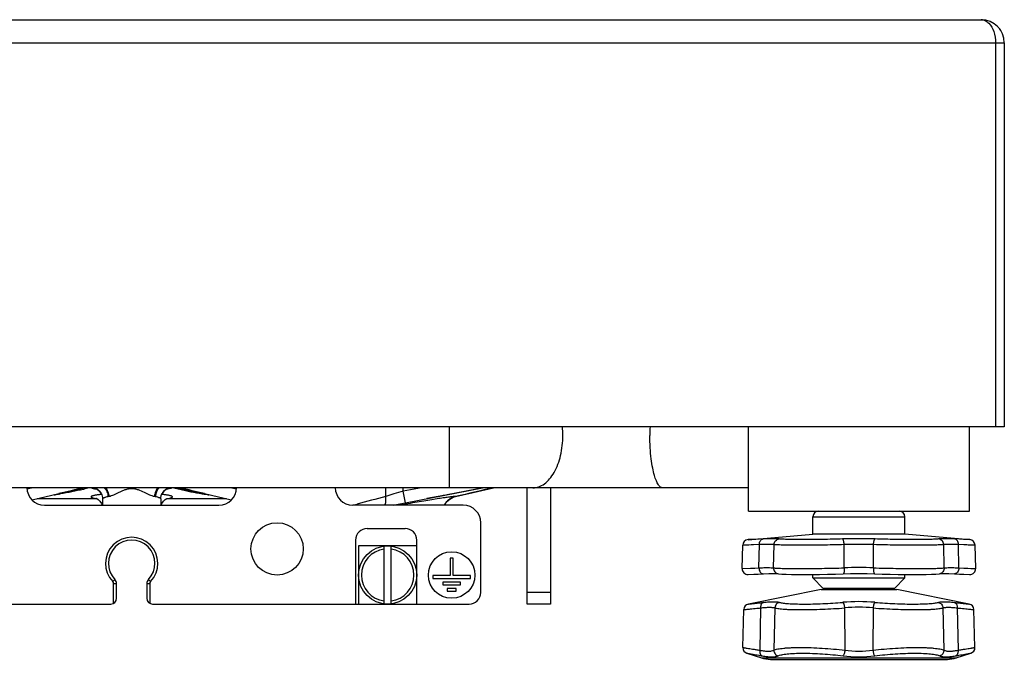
# Model space of a CAD drawing. Header units: millimetres. Extents: x 0 to 2100, y 0 to 1485.
# Tile 12 of 23: x 914 to 1084, y 1085 to 1195. Entities that reach past the tile are written whole.
import ezdxf

# ---------------------------------------------------------------- set-up
doc = ezdxf.new("R2010")
doc.units = ezdxf.units.MM
doc.header["$LTSCALE"] = 5
for name, color, linetype in [('02___PRT_ALL_AXES', 7, 'Continuous'), ('20_ALL_FEATURES', 7, 'Continuous'), ('AXES', 7, 'Continuous')]:
    doc.layers.add(name, color=color, linetype=linetype)

msp = doc.modelspace()

# ---------------------------------------------------------------- linework, layer by layer
at = {"color": 7, "linetype": 'Continuous'}
for p, q in [((787.54, 1194.92), (1079.54, 1194.92)), ((1079.81, 1194.91), (1079.54, 1194.92)), ((1082.92, 1193.06), (1082.69, 1193.39)), ((1083.54, 1190.92), (1083.54, 1124.92)), ((1083.54, 1124.92), (783.54, 1124.92)), ((1039.54, 1114.42), (827.54, 1114.42)), ((1001.54, 1094.42), (1001.54, 1114.42)), ((1005.54, 1114.42), (1005.54, 1094.42)), ((918.54, 1111.42), (948.54, 1111.42)), ((990.54, 1111.42), (971.54, 1111.42)), ((1050.64, 1106.42), (1050.64, 1109.42)), ((1066.44, 1106.42), (1066.44, 1109.42)), ((974.04, 1107.42), (980.54, 1107.42)), ((993.54, 1096.42), (993.54, 1108.42)), ((972.04, 1105.42), (972.04, 1094.42)), ((982.54, 1094.42), (982.54, 1105.42)), ((1039.49, 1105.5), (1050.64, 1106.42)), ((1077.59, 1105.5), (1066.44, 1106.42)), ((982.54, 1104.42), (972.54, 1104.42)), ((972.54, 1104.42), (972.54, 1094.42)), ((976.94, 1094.46), (976.94, 1104.39)), ((978.14, 1094.46), (978.14, 1104.39)), ((1038.46, 1100.53), (1038.57, 1104.53)), ((1078.62, 1100.53), (1078.51, 1104.53)), ((1039.51, 1099.5), (1040.5, 1099.55)), ((1043.83, 1099.67), (1044.38, 1099.66)), ((1044.38, 1099.66), (1044.7, 1099.63)), ((1044.7, 1099.63), (1044.7, 1099.63)), ((1072.38, 1099.63), (1072.38, 1099.63)), ((1076.58, 1099.55), (1077.57, 1099.5)), ((930.94, 1095.42), (930.94, 1097.95)), ((936.14, 1097.95), (936.14, 1095.42)), ((1052.04, 1096.92), (1039.57, 1094.43)), ((1052.04, 1096.92), (1065.04, 1096.92)), ((1077.51, 1094.43), (1065.04, 1096.92)), ((900.54, 1094.42), (929.94, 1094.42)), ((937.14, 1094.42), (991.54, 1094.42)), ((1005.54, 1094.42), (1001.54, 1094.42)), ((1038.59, 1086.96), (1038.76, 1093.48)), ((1078.49, 1086.96), (1078.32, 1093.48)), ((1039.28, 1085.98), (1041.79, 1085.17)), ((1043.33, 1084.92), (1073.75, 1084.92)), ((1075.29, 1085.17), (1077.8, 1085.98))]:
    msp.add_line(p, q, dxfattribs=at)
at = {"color": 9, "linetype": 'Continuous'}
for p, q in [((783.54, 1190.92), (1083.54, 1190.92)), ((1082.04, 1190.92), (1082.04, 1124.92)), ((988.16, 1114.42), (988.16, 1124.92)), ((983.34, 1114.42), (980.21, 1113.82)), ((993.99, 1114.42), (987.78, 1113.21)), ((989.22, 1112.92), (989.19, 1112.91)), ((1050.64, 1109.42), (1066.44, 1109.42)), ((1042.07, 1105.62), (1039.49, 1105.5)), ((1040.43, 1105.54), (1039.59, 1105.51)), ((1077.59, 1105.5), (1075.01, 1105.62)), ((1041.43, 1104.65), (1038.57, 1104.53)), ((1039.62, 1104.57), (1038.68, 1104.54)), ((1041.36, 1100.65), (1041.43, 1104.65)), ((1043.86, 1100.65), (1043.96, 1104.65)), ((1056.04, 1100.65), (1056.01, 1104.65)), ((1061.04, 1100.65), (1061.07, 1104.65)), ((1073.22, 1100.65), (1073.12, 1104.65)), ((1078.51, 1104.53), (1075.65, 1104.65)), ((1075.72, 1100.65), (1075.65, 1104.65)), ((1038.46, 1100.53), (1041.36, 1100.65)), ((1038.56, 1100.53), (1039.91, 1100.59)), ((1075.72, 1100.65), (1078.62, 1100.53)), ((930.66, 1098.65), (930.3, 1098.3)), ((936.78, 1098.3), (936.42, 1098.65)), ((930.44, 1097.95), (930.94, 1097.95)), ((930.44, 1094.56), (930.44, 1097.95)), ((936.14, 1097.95), (936.64, 1097.95)), ((936.64, 1097.95), (936.64, 1094.56)), ((1064.69, 1097.08), (1052.39, 1097.08)), ((1005.54, 1096.42), (1001.54, 1096.42)), ((1041.64, 1093.76), (1041.5, 1086.5)), ((1044.1, 1093.76), (1043.92, 1086.5)), ((1056.07, 1093.76), (1056.12, 1086.5)), ((1061, 1093.76), (1060.95, 1086.5)), ((1072.98, 1093.76), (1073.16, 1086.5)), ((1075.44, 1093.76), (1075.58, 1086.5)), ((1041.79, 1085.17), (1075.29, 1085.17))]:
    msp.add_line(p, q, dxfattribs=at)
for points in [[(1042.07, 1105.62), (1041.16, 1105.58), (1040.43, 1105.54)], [(1077.53, 1105.51), (1076.53, 1105.55), (1075.86, 1105.58), (1075.01, 1105.62)], [(1041.43, 1104.65), (1040.43, 1104.61), (1039.62, 1104.57)], [(1078.44, 1104.53), (1077.33, 1104.58), (1076.59, 1104.61), (1075.65, 1104.65)], [(1039.91, 1100.59), (1040.63, 1100.62), (1041.36, 1100.65)], [(1075.72, 1100.65), (1076.58, 1100.61), (1077.27, 1100.58), (1077.81, 1100.56), (1078.62, 1100.53)]]:
    msp.add_lwpolyline(points, dxfattribs=at)
at = {"color": 7, "linetype": 'Continuous'}
for points in [[(1040.5, 1099.55), (1041.25, 1099.58), (1042.12, 1099.62)], [(1042.12, 1099.62), (1043.05, 1099.66), (1043.83, 1099.67)], [(1044.7, 1099.63), (1045.28, 1099.58), (1046.06, 1099.54), (1046.98, 1099.52), (1048.02, 1099.51), (1049.18, 1099.5), (1050.44, 1099.51), (1051.78, 1099.53), (1053.16, 1099.55), (1054.54, 1099.58), (1055.82, 1099.62)], [(1055.82, 1099.62), (1057.12, 1099.66), (1058.54, 1099.67), (1059.95, 1099.66), (1061.26, 1099.62)], [(1061.26, 1099.62), (1062.53, 1099.58), (1063.92, 1099.55), (1065.3, 1099.53), (1066.63, 1099.51), (1067.89, 1099.5), (1069.05, 1099.51), (1070.09, 1099.52), (1071.02, 1099.54), (1071.79, 1099.58), (1072.38, 1099.63)], [(1072.38, 1099.63), (1072.69, 1099.66), (1073.24, 1099.67), (1074.02, 1099.66), (1074.96, 1099.62)], [(1074.96, 1099.62), (1075.83, 1099.58), (1076.58, 1099.55)]]:
    msp.add_lwpolyline(points, dxfattribs=at)
msp.add_circle((977.54, 1099.42), 5, dxfattribs=at)
for centre, radius, start, end in [((1079.54, 1190.92), 4, 0, 90), ((918.54, 1114.42), 3, 180, 270), ((948.54, 1114.42), 3, 270, 0), ((971.54, 1114.42), 3, 180, 270), ((990.54, 1108.42), 3, 0, 90), ((1051.64, 1109.42), 1, 90, 180), ((1065.44, 1109.42), 1, 0, 90), ((974.04, 1105.42), 2, 90, 180), ((980.54, 1105.42), 2, 0, 90), ((933.54, 1101.42), 4, 316.0545, 223.9455), ((1039.57, 1104.51), 1, 94.7245, 178.5), ((1077.51, 1104.51), 1, 1.5, 85.2755), ((977.54, 1099.42), 4.5, 97.6623, 262.3377), ((977.54, 1099.42), 4.5, 277.6623, 82.3377), ((1039.46, 1100.5), 1, 178.5, 272.4975), ((1077.62, 1100.5), 1, 267.5025, 1.5), ((929.94, 1097.95), 1, 0, 43.9455), ((937.14, 1097.95), 1, 136.0545, 180), ((1052.75, 1097.42), 0.5, 223.5312, 270), ((1064.32, 1097.42), 0.5, 270, 316.4688), ((929.94, 1095.42), 1, 270, 0), ((937.14, 1095.42), 1, 180, 270), ((991.54, 1096.42), 2, 270, 0), ((1039.76, 1093.45), 1, 101.3099, 178.5), ((1077.32, 1093.45), 1, 1.5, 78.6901), ((1039.59, 1086.93), 1, 178.5, 251.9958), ((1077.49, 1086.93), 1, 288.0042, 1.5), ((1043.33, 1089.92), 5, 251.9958, 270), ((1073.75, 1089.92), 5, 270, 288.0042)]:
    msp.add_arc(centre, radius, start, end, dxfattribs=at)
at = {"color": 9, "linetype": 'Continuous'}
for centre, radius, start, end in [((992.11, 1123.42), 15.55, 359.9998, 5.6034), ((933.54, 1101.42), 4.5, 316.0545, 223.9455), ((1058.54, 1024.47), 81.2, 88.0282, 91.9718), ((1058.54, 1038.25), 66.44, 87.8203, 92.1797), ((1058.54, 1034.64), 66.06, 87.8306, 92.1694), ((929.94, 1097.95), 0.5, 0, 43.9455), ((937.14, 1097.95), 0.5, 136.0544, 180), ((1058.54, 1061.95), 32.89, 85.1951, 94.8049), ((1058.54, 1067.55), 26.33, 84.6292, 95.3708), ((1058.54, 1106.01), 20.67, 262.4329, 277.5671), ((1058.54, 1102.61), 16.29, 261.4753, 278.5247)]:
    msp.add_arc(centre, radius, start, end, dxfattribs=at)
for points, knots in [([(1079.54, 1194.92), (1079.78, 1194.92), (1080.28, 1194.8), (1080.69, 1194.49), (1080.88, 1194.3)], [0, 0, 0, 0, 0.469259, 1, 1, 1, 1]), ([(1080.88, 1194.3), (1081.26, 1193.91), (1081.86, 1192.81), (1082.04, 1191.6), (1082.04, 1190.92)], [0, 0, 0, 0, 0.44551, 1, 1, 1, 1]), ([(1002.5, 1114.42), (1002.84, 1114.42), (1003.55, 1114.55), (1004.54, 1115.09), (1005.43, 1115.95), (1006.51, 1117.53), (1007.42, 1120.06), (1007.66, 1122.27), (1007.66, 1123.42)], [0, 0, 0, 0, 0.090461, 0.187434, 0.295428, 0.416329, 0.693087, 1, 1, 1, 1]), ([(1041.43, 1104.65), (1041.43, 1104.77), (1041.46, 1105), (1041.59, 1105.31), (1041.77, 1105.51), (1041.93, 1105.59), (1042.02, 1105.62), (1042.07, 1105.62)], [0, 0, 0, 0, 0.286154, 0.551702, 0.787304, 0.895704, 1, 1, 1, 1]), ([(1044.86, 1105.62), (1044.71, 1105.64), (1044.35, 1105.66), (1043.72, 1105.67), (1042.94, 1105.66), (1042.37, 1105.63), (1042.07, 1105.62)], [0, 0, 0, 0, 0.164896, 0.388911, 0.668749, 1, 1, 1, 1]), ([(1043.96, 1104.65), (1043.96, 1104.77), (1044.02, 1105.01), (1044.21, 1105.33), (1044.51, 1105.55), (1044.74, 1105.61), (1044.86, 1105.62)], [0, 0, 0, 0, 0.253561, 0.505409, 0.754159, 1, 1, 1, 1]), ([(1055.75, 1105.62), (1054.59, 1105.58), (1052.88, 1105.54), (1050.63, 1105.51), (1049.07, 1105.5), (1047.67, 1105.51), (1046.49, 1105.53), (1045.67, 1105.56), (1045.16, 1105.59), (1044.95, 1105.61), (1044.86, 1105.62)], [0, 0, 0, 0, 0.317286, 0.472778, 0.618277, 0.748262, 0.857799, 0.942755, 0.974994, 1, 1, 1, 1]), ([(1056.01, 1104.65), (1056.01, 1104.77), (1055.99, 1104.99), (1055.94, 1105.25), (1055.89, 1105.43), (1055.84, 1105.52), (1055.8, 1105.59), (1055.76, 1105.61), (1055.75, 1105.62)], [0, 0, 0, 0, 0.346653, 0.648233, 0.770872, 0.870376, 0.945794, 1, 1, 1, 1]), ([(1061.07, 1104.65), (1061.07, 1104.77), (1061.09, 1104.99), (1061.14, 1105.25), (1061.19, 1105.43), (1061.23, 1105.52), (1061.28, 1105.59), (1061.32, 1105.61), (1061.33, 1105.62)], [0, 0, 0, 0, 0.346653, 0.648233, 0.770872, 0.870376, 0.945794, 1, 1, 1, 1]), ([(1072.22, 1105.62), (1072.13, 1105.61), (1071.92, 1105.59), (1071.41, 1105.56), (1070.58, 1105.53), (1069.41, 1105.51), (1068.01, 1105.5), (1066.44, 1105.51), (1064.2, 1105.54), (1062.48, 1105.58), (1061.33, 1105.62)], [0, 0, 0, 0, 0.025016, 0.057269, 0.142236, 0.251774, 0.381745, 0.527224, 0.682701, 1, 1, 1, 1]), ([(1075.01, 1105.62), (1074.7, 1105.63), (1074.13, 1105.66), (1073.36, 1105.67), (1072.73, 1105.66), (1072.37, 1105.64), (1072.22, 1105.62)], [0, 0, 0, 0, 0.331252, 0.611073, 0.835085, 1, 1, 1, 1]), ([(1073.12, 1104.65), (1073.11, 1104.77), (1073.06, 1105.01), (1072.86, 1105.33), (1072.57, 1105.55), (1072.34, 1105.61), (1072.22, 1105.62)], [0, 0, 0, 0, 0.253561, 0.505409, 0.754159, 1, 1, 1, 1]), ([(1075.65, 1104.65), (1075.65, 1104.77), (1075.62, 1105), (1075.49, 1105.31), (1075.31, 1105.51), (1075.14, 1105.59), (1075.06, 1105.62), (1075.01, 1105.62)], [0, 0, 0, 0, 0.286154, 0.551702, 0.787304, 0.895704, 1, 1, 1, 1]), ([(1043.96, 1104.65), (1043.82, 1104.67), (1043.5, 1104.69), (1042.93, 1104.7), (1042.23, 1104.69), (1041.71, 1104.66), (1041.43, 1104.65)], [0, 0, 0, 0, 0.164297, 0.388077, 0.668152, 1, 1, 1, 1]), ([(1056.01, 1104.65), (1054.74, 1104.61), (1052.84, 1104.57), (1050.35, 1104.54), (1048.62, 1104.53), (1047.07, 1104.54), (1045.77, 1104.56), (1044.86, 1104.59), (1044.29, 1104.62), (1044.06, 1104.64), (1043.96, 1104.65)], [0, 0, 0, 0, 0.317413, 0.473007, 0.618593, 0.748621, 0.858134, 0.942977, 0.975121, 1, 1, 1, 1]), ([(1073.12, 1104.65), (1073.02, 1104.64), (1072.79, 1104.62), (1072.22, 1104.59), (1071.31, 1104.56), (1070.01, 1104.54), (1068.46, 1104.53), (1066.73, 1104.54), (1064.24, 1104.57), (1062.34, 1104.61), (1061.07, 1104.65)], [0, 0, 0, 0, 0.02489, 0.057047, 0.141901, 0.251414, 0.381429, 0.526996, 0.682574, 1, 1, 1, 1]), ([(1075.65, 1104.65), (1075.37, 1104.66), (1074.85, 1104.69), (1074.15, 1104.7), (1073.58, 1104.69), (1073.26, 1104.67), (1073.12, 1104.65)], [0, 0, 0, 0, 0.331849, 0.611907, 0.835684, 1, 1, 1, 1]), ([(1041.36, 1100.65), (1041.63, 1100.66), (1042.14, 1100.69), (1042.84, 1100.7), (1043.4, 1100.69), (1043.72, 1100.67), (1043.86, 1100.65)], [0, 0, 0, 0, 0.331848, 0.611907, 0.835686, 1, 1, 1, 1]), ([(1041.36, 1100.65), (1041.36, 1100.51), (1041.4, 1100.25), (1041.54, 1099.96), (1041.69, 1099.78), (1041.82, 1099.69), (1041.97, 1099.63), (1042.07, 1099.62), (1042.12, 1099.62)], [0, 0, 0, 0, 0.28616, 0.553423, 0.675766, 0.789737, 0.896846, 1, 1, 1, 1]), ([(1043.86, 1100.65), (1043.85, 1100.53), (1043.89, 1100.28), (1044.07, 1099.96), (1044.35, 1099.72), (1044.58, 1099.65), (1044.7, 1099.63)], [0, 0, 0, 0, 0.254155, 0.505658, 0.753925, 1, 1, 1, 1]), ([(1043.86, 1100.65), (1043.96, 1100.64), (1044.19, 1100.62), (1044.77, 1100.58), (1045.69, 1100.55), (1047, 1100.53), (1048.57, 1100.53), (1050.32, 1100.54), (1052.83, 1100.57), (1054.75, 1100.61), (1056.04, 1100.65)], [0, 0, 0, 0, 0.024889, 0.057045, 0.141899, 0.251412, 0.381427, 0.526993, 0.682573, 1, 1, 1, 1]), ([(1056.04, 1100.65), (1056.04, 1100.58), (1056.04, 1100.45), (1056.04, 1100.26), (1056.02, 1100.09), (1055.99, 1099.94), (1055.97, 1099.82), (1055.94, 1099.75), (1055.91, 1099.68), (1055.86, 1099.62), (1055.82, 1099.62)], [0, 0, 0, 0, 0.18181, 0.357732, 0.52104, 0.666174, 0.788332, 0.839769, 0.884451, 1, 1, 1, 1]), ([(1061.04, 1100.65), (1061.04, 1100.58), (1061.04, 1100.45), (1061.04, 1100.26), (1061.06, 1100.09), (1061.08, 1099.94), (1061.11, 1099.82), (1061.14, 1099.75), (1061.17, 1099.68), (1061.22, 1099.62), (1061.26, 1099.62)], [0, 0, 0, 0, 0.18181, 0.357732, 0.52104, 0.666174, 0.788332, 0.839769, 0.884451, 1, 1, 1, 1]), ([(1061.04, 1100.65), (1062.33, 1100.61), (1064.25, 1100.57), (1066.76, 1100.54), (1068.51, 1100.53), (1070.08, 1100.53), (1071.39, 1100.55), (1072.31, 1100.58), (1072.89, 1100.62), (1073.12, 1100.64), (1073.22, 1100.65)], [0, 0, 0, 0, 0.317416, 0.473004, 0.61858, 0.748601, 0.858111, 0.942962, 0.975114, 1, 1, 1, 1]), ([(1073.22, 1100.65), (1073.22, 1100.53), (1073.19, 1100.28), (1073.01, 1099.96), (1072.73, 1099.72), (1072.5, 1099.65), (1072.38, 1099.63)], [0, 0, 0, 0, 0.254156, 0.505658, 0.753925, 1, 1, 1, 1]), ([(1073.22, 1100.65), (1073.36, 1100.67), (1073.68, 1100.69), (1074.24, 1100.7), (1074.93, 1100.69), (1075.44, 1100.66), (1075.72, 1100.65)], [0, 0, 0, 0, 0.164294, 0.388075, 0.668149, 1, 1, 1, 1]), ([(1075.72, 1100.65), (1075.72, 1100.51), (1075.68, 1100.25), (1075.54, 1099.96), (1075.39, 1099.78), (1075.25, 1099.69), (1075.11, 1099.63), (1075.01, 1099.62), (1074.96, 1099.62)], [0, 0, 0, 0, 0.28616, 0.553423, 0.675766, 0.789737, 0.896846, 1, 1, 1, 1]), ([(1038.76, 1093.48), (1038.77, 1093.48), (1038.78, 1093.48), (1038.79, 1093.48), (1038.82, 1093.48), (1038.88, 1093.49), (1038.96, 1093.49), (1039.07, 1093.5), (1039.25, 1093.52), (1039.54, 1093.55), (1039.95, 1093.59), (1040.44, 1093.64), (1041.02, 1093.7), (1041.42, 1093.74), (1041.64, 1093.76)], [0, 0, 0, 0, 0.004121, 0.009267, 0.016466, 0.037008, 0.065696, 0.102455, 0.147199, 0.260172, 0.403495, 0.575741, 0.775284, 1, 1, 1, 1]), ([(1039.57, 1094.43), (1039.57, 1094.43), (1039.58, 1094.43), (1039.62, 1094.44), (1039.67, 1094.44), (1039.78, 1094.45), (1039.98, 1094.47), (1040.27, 1094.5), (1040.64, 1094.55), (1041.08, 1094.59), (1041.6, 1094.65), (1041.97, 1094.69), (1042.16, 1094.72)], [0, 0, 0, 0, 0.00412, 0.016458, 0.03699, 0.065665, 0.147135, 0.260073, 0.403371, 0.575614, 0.775193, 1, 1, 1, 1]), ([(1042.16, 1094.72), (1042.08, 1094.7), (1041.92, 1094.61), (1041.75, 1094.38), (1041.65, 1094.09), (1041.63, 1093.87), (1041.64, 1093.76)], [0, 0, 0, 0, 0.212079, 0.448821, 0.714185, 1, 1, 1, 1]), ([(1041.64, 1093.76), (1041.91, 1093.8), (1042.42, 1093.85), (1043.02, 1093.88), (1043.44, 1093.87), (1043.69, 1093.85), (1043.91, 1093.82), (1044.04, 1093.78), (1044.1, 1093.76)], [0, 0, 0, 0, 0.333565, 0.613523, 0.732067, 0.835927, 0.925121, 1, 1, 1, 1]), ([(1042.16, 1094.72), (1042.47, 1094.75), (1043.03, 1094.81), (1043.7, 1094.84), (1044.17, 1094.83), (1044.45, 1094.81), (1044.7, 1094.77), (1044.85, 1094.74), (1044.91, 1094.72)], [0, 0, 0, 0, 0.332226, 0.611773, 0.730535, 0.83485, 0.924618, 1, 1, 1, 1]), ([(1044.91, 1094.72), (1044.81, 1094.7), (1044.59, 1094.62), (1044.33, 1094.4), (1044.16, 1094.1), (1044.11, 1093.87), (1044.1, 1093.76)], [0, 0, 0, 0, 0.246502, 0.496032, 0.747786, 1, 1, 1, 1]), ([(1044.1, 1093.76), (1044.2, 1093.73), (1044.42, 1093.69), (1044.8, 1093.63), (1045.26, 1093.58), (1045.81, 1093.54), (1046.43, 1093.51), (1047.38, 1093.48), (1048.72, 1093.47), (1050.44, 1093.49), (1052.29, 1093.54), (1054.18, 1093.63), (1055.45, 1093.71), (1056.07, 1093.76)], [0, 0, 0, 0, 0.024876, 0.05689, 0.095836, 0.141412, 0.19321, 0.250749, 0.380804, 0.526573, 0.682404, 0.842261, 1, 1, 1, 1]), ([(1044.91, 1094.72), (1045, 1094.69), (1045.21, 1094.64), (1045.55, 1094.59), (1045.98, 1094.54), (1046.68, 1094.48), (1047.71, 1094.44), (1049.11, 1094.42), (1050.68, 1094.44), (1052.35, 1094.5), (1054.06, 1094.59), (1055.21, 1094.67), (1055.78, 1094.72)], [0, 0, 0, 0, 0.02524, 0.057515, 0.096641, 0.142328, 0.251709, 0.38164, 0.52718, 0.682746, 0.842378, 1, 1, 1, 1]), ([(1055.78, 1094.72), (1055.8, 1094.7), (1055.84, 1094.67), (1055.88, 1094.59), (1055.93, 1094.5), (1055.98, 1094.33), (1056.04, 1094.08), (1056.07, 1093.87), (1056.07, 1093.76)], [0, 0, 0, 0, 0.0634, 0.147364, 0.252174, 0.376273, 0.670291, 1, 1, 1, 1]), ([(1061.29, 1094.72), (1061.28, 1094.7), (1061.24, 1094.67), (1061.2, 1094.59), (1061.15, 1094.5), (1061.1, 1094.33), (1061.04, 1094.08), (1061.01, 1093.87), (1061, 1093.76)], [0, 0, 0, 0, 0.0634, 0.147364, 0.252174, 0.376273, 0.670291, 1, 1, 1, 1]), ([(1061, 1093.76), (1061.63, 1093.71), (1062.9, 1093.63), (1064.79, 1093.54), (1066.64, 1093.49), (1068.36, 1093.47), (1069.7, 1093.48), (1070.65, 1093.51), (1071.27, 1093.54), (1071.82, 1093.58), (1072.28, 1093.63), (1072.66, 1093.69), (1072.88, 1093.73), (1072.98, 1093.76)], [0, 0, 0, 0, 0.157727, 0.31759, 0.473431, 0.619209, 0.749266, 0.806802, 0.858596, 0.904169, 0.943114, 0.975126, 1, 1, 1, 1]), ([(1061.29, 1094.72), (1061.86, 1094.67), (1063.01, 1094.59), (1064.73, 1094.5), (1066.4, 1094.44), (1067.97, 1094.42), (1069.37, 1094.44), (1070.4, 1094.48), (1071.1, 1094.54), (1071.53, 1094.59), (1071.87, 1094.64), (1072.08, 1094.69), (1072.16, 1094.72)], [0, 0, 0, 0, 0.157611, 0.317247, 0.472824, 0.618373, 0.748306, 0.85768, 0.903364, 0.942489, 0.974762, 1, 1, 1, 1]), ([(1072.16, 1094.72), (1072.23, 1094.74), (1072.38, 1094.77), (1072.63, 1094.81), (1072.91, 1094.83), (1073.38, 1094.84), (1074.05, 1094.81), (1074.61, 1094.75), (1074.92, 1094.72)], [0, 0, 0, 0, 0.075387, 0.165165, 0.269487, 0.388252, 0.667791, 1, 1, 1, 1]), ([(1072.16, 1094.72), (1072.27, 1094.7), (1072.49, 1094.62), (1072.75, 1094.4), (1072.92, 1094.1), (1072.97, 1093.87), (1072.98, 1093.76)], [0, 0, 0, 0, 0.246502, 0.496032, 0.747786, 1, 1, 1, 1]), ([(1072.98, 1093.76), (1073.04, 1093.78), (1073.17, 1093.82), (1073.39, 1093.85), (1073.64, 1093.87), (1074.06, 1093.88), (1074.66, 1093.85), (1075.17, 1093.8), (1075.44, 1093.76)], [0, 0, 0, 0, 0.074885, 0.164088, 0.267956, 0.386504, 0.666453, 1, 1, 1, 1]), ([(1074.92, 1094.72), (1075, 1094.7), (1075.16, 1094.61), (1075.33, 1094.38), (1075.43, 1094.09), (1075.45, 1093.87), (1075.44, 1093.76)], [0, 0, 0, 0, 0.212079, 0.448821, 0.714185, 1, 1, 1, 1]), ([(1074.92, 1094.72), (1075.11, 1094.69), (1075.48, 1094.65), (1075.99, 1094.59), (1076.44, 1094.55), (1076.81, 1094.5), (1077.1, 1094.47), (1077.3, 1094.45), (1077.41, 1094.44), (1077.46, 1094.44), (1077.49, 1094.43), (1077.51, 1094.43), (1077.51, 1094.43)], [0, 0, 0, 0, 0.224784, 0.424303, 0.596531, 0.739838, 0.8528, 0.9343, 0.962991, 0.983529, 0.995876, 1, 1, 1, 1]), ([(1075.44, 1093.76), (1075.66, 1093.74), (1076.06, 1093.7), (1076.63, 1093.64), (1077.13, 1093.59), (1077.54, 1093.55), (1077.83, 1093.52), (1078.01, 1093.5), (1078.12, 1093.49), (1078.2, 1093.49), (1078.26, 1093.48), (1078.29, 1093.48), (1078.3, 1093.48), (1078.31, 1093.48), (1078.32, 1093.48)], [0, 0, 0, 0, 0.224692, 0.424175, 0.596406, 0.739739, 0.852736, 0.897493, 0.934269, 0.962972, 0.983522, 0.990725, 0.995875, 1, 1, 1, 1]), ([(1038.59, 1086.96), (1038.6, 1086.96), (1038.61, 1086.96), (1038.62, 1086.96), (1038.65, 1086.95), (1038.71, 1086.94), (1038.79, 1086.93), (1038.9, 1086.91), (1039.09, 1086.88), (1039.38, 1086.84), (1039.8, 1086.77), (1040.3, 1086.69), (1040.87, 1086.6), (1041.29, 1086.53), (1041.5, 1086.5)], [0, 0, 0, 0, 0.004131, 0.009289, 0.016503, 0.037086, 0.065833, 0.10266, 0.147479, 0.260601, 0.404034, 0.576288, 0.775627, 1, 1, 1, 1]), ([(1043.92, 1086.5), (1044.01, 1086.54), (1044.24, 1086.62), (1044.63, 1086.71), (1045.11, 1086.78), (1045.66, 1086.85), (1046.3, 1086.9), (1047.27, 1086.95), (1048.63, 1086.97), (1050.39, 1086.94), (1052.27, 1086.85), (1054.2, 1086.71), (1055.49, 1086.57), (1056.12, 1086.5)], [0, 0, 0, 0, 0.025957, 0.0586, 0.097883, 0.1436, 0.195406, 0.252862, 0.38258, 0.527894, 0.683222, 0.842599, 1, 1, 1, 1]), ([(1060.95, 1086.5), (1061.59, 1086.57), (1062.88, 1086.71), (1064.81, 1086.85), (1066.69, 1086.94), (1068.45, 1086.97), (1069.81, 1086.95), (1070.78, 1086.9), (1071.42, 1086.85), (1071.97, 1086.78), (1072.45, 1086.71), (1072.84, 1086.62), (1073.06, 1086.54), (1073.16, 1086.5)], [0, 0, 0, 0, 0.157387, 0.316769, 0.472107, 0.617431, 0.747154, 0.804609, 0.856413, 0.902128, 0.941409, 0.974047, 1, 1, 1, 1]), ([(1075.58, 1086.5), (1075.79, 1086.53), (1076.2, 1086.6), (1076.78, 1086.69), (1077.28, 1086.77), (1077.65, 1086.83), (1077.9, 1086.87), (1078.05, 1086.89), (1078.18, 1086.91), (1078.29, 1086.93), (1078.37, 1086.94), (1078.42, 1086.95), (1078.46, 1086.96), (1078.47, 1086.96), (1078.48, 1086.96), (1078.49, 1086.96)], [0, 0, 0, 0, 0.2244, 0.423755, 0.595982, 0.739393, 0.799816, 0.852507, 0.897324, 0.934155, 0.962906, 0.983492, 0.990707, 0.995867, 1, 1, 1, 1]), ([(1039.28, 1085.98), (1039.29, 1085.98), (1039.3, 1085.98), (1039.33, 1085.97), (1039.39, 1085.96), (1039.46, 1085.95), (1039.56, 1085.94), (1039.73, 1085.91), (1040, 1085.86), (1040.37, 1085.79), (1040.83, 1085.72), (1041.35, 1085.62), (1041.72, 1085.55), (1041.92, 1085.52)], [0, 0, 0, 0, 0.00413, 0.016495, 0.037067, 0.0658, 0.10261, 0.14741, 0.260494, 0.403899, 0.576147, 0.775525, 1, 1, 1, 1]), ([(1041.5, 1086.5), (1041.49, 1086.39), (1041.49, 1086.18), (1041.57, 1085.89), (1041.71, 1085.66), (1041.85, 1085.55), (1041.92, 1085.52)], [0, 0, 0, 0, 0.28375, 0.548743, 0.786788, 1, 1, 1, 1]), ([(1041.5, 1086.5), (1041.77, 1086.44), (1042.26, 1086.36), (1042.85, 1086.31), (1043.26, 1086.32), (1043.58, 1086.36), (1043.8, 1086.43), (1043.92, 1086.5)], [0, 0, 0, 0, 0.33096, 0.608496, 0.726374, 0.830444, 1, 1, 1, 1]), ([(1041.92, 1085.52), (1042.22, 1085.46), (1042.77, 1085.38), (1043.43, 1085.33), (1043.89, 1085.34), (1044.18, 1085.38), (1044.43, 1085.43), (1044.58, 1085.49), (1044.64, 1085.52)], [0, 0, 0, 0, 0.32913, 0.606264, 0.72452, 0.829208, 0.920747, 1, 1, 1, 1]), ([(1043.92, 1086.5), (1043.92, 1086.39), (1043.96, 1086.17), (1044.11, 1085.88), (1044.34, 1085.65), (1044.54, 1085.55), (1044.64, 1085.52)], [0, 0, 0, 0, 0.250617, 0.502201, 0.752564, 1, 1, 1, 1]), ([(1044.64, 1085.52), (1044.73, 1085.56), (1044.94, 1085.64), (1045.3, 1085.73), (1045.74, 1085.81), (1046.25, 1085.87), (1046.83, 1085.92), (1047.73, 1085.97), (1048.97, 1085.99), (1050.58, 1085.96), (1052.3, 1085.87), (1054.06, 1085.73), (1055.23, 1085.6), (1055.82, 1085.52)], [0, 0, 0, 0, 0.026601, 0.059704, 0.099296, 0.145199, 0.197085, 0.254534, 0.384032, 0.528952, 0.683827, 0.842811, 1, 1, 1, 1]), ([(1056.12, 1086.5), (1056.11, 1086.39), (1056.08, 1086.18), (1056.01, 1085.9), (1055.94, 1085.7), (1055.87, 1085.58), (1055.84, 1085.54), (1055.82, 1085.52)], [0, 0, 0, 0, 0.313302, 0.601363, 0.836512, 0.927923, 1, 1, 1, 1]), ([(1060.95, 1086.5), (1060.97, 1086.39), (1061, 1086.18), (1061.07, 1085.9), (1061.14, 1085.7), (1061.21, 1085.58), (1061.24, 1085.54), (1061.26, 1085.52)], [0, 0, 0, 0, 0.313302, 0.601363, 0.836512, 0.927923, 1, 1, 1, 1]), ([(1061.26, 1085.52), (1061.84, 1085.6), (1063.02, 1085.73), (1064.78, 1085.87), (1066.5, 1085.96), (1068.11, 1085.99), (1069.35, 1085.97), (1070.25, 1085.92), (1070.83, 1085.87), (1071.34, 1085.81), (1071.77, 1085.73), (1072.14, 1085.64), (1072.35, 1085.56), (1072.44, 1085.52)], [0, 0, 0, 0, 0.157175, 0.316164, 0.471049, 0.615979, 0.745482, 0.802929, 0.854814, 0.900715, 0.940305, 0.973403, 1, 1, 1, 1]), ([(1073.16, 1086.5), (1073.16, 1086.39), (1073.12, 1086.17), (1072.97, 1085.88), (1072.74, 1085.65), (1072.54, 1085.55), (1072.44, 1085.52)], [0, 0, 0, 0, 0.250617, 0.502201, 0.752564, 1, 1, 1, 1]), ([(1072.44, 1085.52), (1072.5, 1085.49), (1072.65, 1085.43), (1072.9, 1085.38), (1073.18, 1085.34), (1073.64, 1085.33), (1074.31, 1085.38), (1074.86, 1085.46), (1075.16, 1085.52)], [0, 0, 0, 0, 0.079242, 0.170769, 0.275455, 0.393714, 0.670864, 1, 1, 1, 1]), ([(1073.16, 1086.5), (1073.28, 1086.43), (1073.5, 1086.36), (1073.82, 1086.32), (1074.23, 1086.31), (1074.82, 1086.36), (1075.31, 1086.44), (1075.58, 1086.5)], [0, 0, 0, 0, 0.16953, 0.273599, 0.39148, 0.669034, 1, 1, 1, 1]), ([(1075.58, 1086.5), (1075.59, 1086.39), (1075.59, 1086.18), (1075.51, 1085.89), (1075.37, 1085.66), (1075.23, 1085.55), (1075.16, 1085.52)], [0, 0, 0, 0, 0.28375, 0.548743, 0.786788, 1, 1, 1, 1]), ([(1075.16, 1085.52), (1075.35, 1085.55), (1075.73, 1085.62), (1076.25, 1085.72), (1076.7, 1085.79), (1077.08, 1085.86), (1077.35, 1085.91), (1077.52, 1085.94), (1077.61, 1085.95), (1077.69, 1085.96), (1077.74, 1085.97), (1077.78, 1085.98), (1077.79, 1085.98), (1077.8, 1085.98)], [0, 0, 0, 0, 0.224502, 0.423895, 0.596117, 0.7395, 0.852576, 0.897374, 0.934189, 0.962926, 0.9835, 0.995868, 1, 1, 1, 1])]:
    msp.add_open_spline(points, degree=3, knots=knots, dxfattribs=at)
msp.add_open_spline([(995.72, 1114.42), (993.55, 1113.92), (991.38, 1113.42), (989.22, 1112.92)], degree=3, dxfattribs=at)
at = {"layer": '02___PRT_ALL_AXES', "color": 7, "linetype": 'Continuous'}
msp.add_circle((988.54, 1099.42), 4, dxfattribs=at)
at = {"layer": '20_ALL_FEATURES', "color": 7, "linetype": 'Continuous'}
for p, q in [((988.79, 1102.32), (988.29, 1102.32)), ((988.29, 1102.32), (988.29, 1099.32)), ((988.79, 1099.32), (988.79, 1102.32)), ((988.29, 1099.32), (985.29, 1099.32)), ((985.29, 1099.32), (985.29, 1098.82)), ((985.29, 1098.82), (991.79, 1098.82)), ((991.79, 1099.32), (988.79, 1099.32)), ((991.79, 1098.82), (991.79, 1099.32)), ((990.04, 1098.22), (987.04, 1098.22)), ((987.04, 1098.22), (987.04, 1097.72)), ((987.04, 1097.72), (990.04, 1097.72)), ((989.29, 1097.12), (987.79, 1097.12)), ((987.79, 1097.12), (987.79, 1096.62)), ((989.29, 1096.62), (989.29, 1097.12)), ((990.04, 1097.72), (990.04, 1098.22)), ((987.79, 1096.62), (989.29, 1096.62))]:
    msp.add_line(p, q, dxfattribs=at)
at = {"layer": 'AXES', "color": 7, "linetype": 'Continuous'}
for p, q in [((1039.54, 1110.42), (1039.54, 1124.92)), ((1077.54, 1110.42), (1077.54, 1124.92)), ((980.59, 1111.85), (993.85, 1114.42)), ((916.41, 1112.33), (921.04, 1113.42)), ((927.57, 1112.54), (917.27, 1112.54)), ((921.24, 1113.46), (921.04, 1113.42)), ((921.04, 1113.42), (921.04, 1113.42)), ((928.27, 1113.52), (928.27, 1113.51)), ((928.54, 1112.53), (928.54, 1111.42)), ((938.54, 1112.53), (938.54, 1111.42)), ((938.81, 1113.52), (938.8, 1113.51)), ((949.81, 1112.54), (939.51, 1112.54)), ((945.68, 1113.49), (946.04, 1113.42)), ((946.04, 1113.42), (950.66, 1112.33)), ((1039.54, 1110.42), (1077.54, 1110.42)), ((1066.44, 1106.42), (1050.64, 1106.42)), ((1050.64, 1098.92), (1050.64, 1099.51)), ((1050.64, 1098.92), (1066.44, 1098.92)), ((1052.39, 1097.08), (1050.64, 1098.92)), ((1064.69, 1097.08), (1066.44, 1098.92)), ((1066.44, 1098.92), (1066.44, 1099.51))]:
    msp.add_line(p, q, dxfattribs=at)
at = {"layer": 'AXES', "color": 9, "linetype": 'Continuous'}
for p, q in [((916.57, 1114.42), (915.57, 1114.19)), ((916.57, 1114.42), (915.57, 1114.19)), ((951.51, 1114.19), (950.51, 1114.42)), ((951.51, 1114.19), (950.51, 1114.42)), ((977.21, 1112.9), (977.21, 1114.42)), ((980.21, 1113.82), (980.21, 1114.42)), ((980.59, 1111.85), (980.21, 1113.82)), ((927.57, 1112.54), (917.31, 1112.54)), ((921.06, 1113.34), (920.96, 1113.33)), ((928.29, 1113.27), (928.24, 1113.26)), ((949.77, 1112.54), (939.51, 1112.54)), ((946.02, 1113.34), (946.09, 1113.33)), ((946.02, 1113.34), (946.09, 1113.33)), ((987.78, 1113.21), (987.77, 1113.25)), ((989.22, 1112.92), (989.19, 1112.91))]:
    msp.add_line(p, q, dxfattribs=at)
at = {"layer": 'AXES', "color": 7, "linetype": 'Continuous'}
for points in [[(927.42, 1114.27), (927.39, 1114.28), (927.46, 1114.25), (927.66, 1114.15), (927.95, 1113.92), (928.24, 1113.57), (928.27, 1113.52)], [(938.81, 1113.52), (938.87, 1113.62), (939.16, 1113.95), (939.44, 1114.16), (939.63, 1114.26), (939.68, 1114.28)], [(989.22, 1112.92), (992.24, 1113.62), (995.72, 1114.42)], [(927.39, 1112.61), (927.41, 1112.61), (927.53, 1112.56), (927.75, 1112.42), (928.06, 1112.15), (928.34, 1111.73), (928.44, 1111.42)], [(928.27, 1113.51), (928.41, 1113.23), (928.52, 1112.78), (928.54, 1112.53)], [(938.54, 1112.53), (938.55, 1112.68), (938.61, 1113.07), (938.75, 1113.4), (938.8, 1113.51)], [(938.64, 1111.42), (938.74, 1111.73), (939.01, 1112.14), (939.32, 1112.42), (939.56, 1112.56), (939.63, 1112.59)], [(987.32, 1111.42), (987.4, 1111.59), (987.74, 1112.05), (988.22, 1112.47), (988.81, 1112.79), (989.22, 1112.92)], [(978.49, 1111.42), (979.65, 1111.67), (980.59, 1111.85)]]:
    msp.add_lwpolyline(points, dxfattribs=at)
msp.add_circle((958.54, 1103.92), 4.5, dxfattribs=at)
msp.add_arc((1059.08, 1123.42), 36.47, 177.6284, 179.997, dxfattribs=at)
at = {"layer": 'AXES', "color": 9, "linetype": 'Continuous'}
for centre, radius, start, end in [((926.56, 1112.51), 1.98, 30.512, 77.2598), ((928.99, 1124.19), 10.08, 260.9854, 261.5989), ((940.52, 1112.51), 1.98, 102.7405, 149.4857), ((938.13, 1123.91), 9.8, 278.4594, 279.1954), ((938.36, 1122.53), 8.4, 279.2023, 279.679), ((908.97, 1189.62), 77.23, 278.3557, 278.9363), ((909.74, 1184.69), 72.24, 279.0181, 279.1877), ((928.93, 1122.11), 9.67, 260.6601, 261.7732), ((930.67, 1089.23), 24.15, 95.4613, 95.6683), ((931.05, 1103.65), 9.37, 98.7755, 99.7195), ((936.08, 1103.95), 9.07, 80.2649, 81.2401), ((936.41, 1089.25), 24.13, 84.3337, 84.5289), ((936.52, 1090.38), 22.99, 84.2101, 84.3331), ((937.89, 1123.86), 11.43, 278.1437, 278.2761), ((938.05, 1122.8), 10.36, 278.2675, 278.9254), ((957.17, 1183.64), 71.18, 260.6702, 260.9863), ((958.09, 1189.48), 77.09, 261.0456, 261.6427), ((1048.21, 831.5), 290.22, 104.1612, 105.1681), ((989.91, 1110), 3, 127.9398, 151.5852), ((989.88, 1110.03), 2.97, 122.3403, 127.8823), ((989.87, 1110.04), 2.95, 114.7994, 122.3302), ((989.88, 1110.04), 2.95, 104.5589, 114.8001), ((989.86, 1110.08), 2.91, 103.4192, 104.5356), ((968.81, 1124.36), 13.21, 281.8866, 285.1697), ((969.06, 1111.05), 3.26, 6.5281, 9.8474), ((1031.09, 831.72), 284.39, 100.217, 100.4093)]:
    msp.add_arc(centre, radius, start, end, dxfattribs=at)
at = {"layer": 'AXES', "color": 7, "linetype": 'Continuous'}
msp.add_open_spline([(1024.82, 1114.42), (1024.69, 1114.42), (1024.48, 1114.51), (1024.25, 1114.72), (1023.98, 1115.06), (1023.68, 1115.67), (1023.35, 1116.64), (1023.06, 1117.91), (1022.81, 1119.5), (1022.65, 1121.38), (1022.61, 1122.72), (1022.61, 1123.42)], degree=3, knots=[0, 0, 0, 0, 0.040892, 0.066366, 0.09666, 0.174563, 0.279231, 0.414136, 0.581673, 0.780419, 1, 1, 1, 1], dxfattribs=at)
at = {"layer": 'AXES', "color": 9, "linetype": 'Continuous'}
for points in [[(925.27, 1114.42), (923.86, 1114.09), (922.45, 1113.76), (921.04, 1113.42)], [(946.04, 1113.42), (944.63, 1113.76), (943.22, 1114.09), (941.81, 1114.42)]]:
    msp.add_open_spline(points, degree=3, dxfattribs=at)
for points, knots in [([(925.58, 1114.42), (925.28, 1114.34), (923.84, 1113.95), (922.39, 1113.66), (921.24, 1113.46)], [0, 0, 0, 0, 0.212678, 1, 1, 1, 1]), ([(926.29, 1114.42), (925.94, 1114.33), (924.29, 1113.91), (922.6, 1113.59), (921.28, 1113.38)], [0, 0, 0, 0, 0.213122, 1, 1, 1, 1]), ([(926.63, 1114.42), (926.67, 1114.4), (926.77, 1114.37), (927.03, 1114.29), (927.25, 1114.25), (927.41, 1114.23)], [0, 0, 0, 0, 0.16513, 0.387071, 1, 1, 1, 1]), ([(928.81, 1114.43), (929.01, 1114.24), (929.33, 1113.75), (929.46, 1113.18), (929.47, 1112.89)], [0, 0, 0, 0, 0.487797, 1, 1, 1, 1]), ([(929, 1114.43), (929.19, 1114.24), (929.49, 1113.75), (929.61, 1113.2), (929.62, 1112.91)], [0, 0, 0, 0, 0.486072, 1, 1, 1, 1]), ([(933.54, 1114.25), (933.34, 1114.25), (932.95, 1114.21), (932.39, 1114.06), (931.86, 1113.86), (931.21, 1113.56), (930.61, 1113.25), (930.03, 1113.01), (929.75, 1112.93), (929.62, 1112.91)], [0, 0, 0, 0, 0.141339, 0.280914, 0.41733, 0.549499, 0.795173, 0.904166, 1, 1, 1, 1]), ([(937.46, 1112.91), (937.33, 1112.93), (937.05, 1113.01), (936.47, 1113.25), (935.7, 1113.64), (934.87, 1114.02), (934.13, 1114.21), (933.74, 1114.25), (933.54, 1114.25)], [0, 0, 0, 0, 0.095885, 0.204922, 0.450672, 0.719142, 0.858659, 1, 1, 1, 1]), ([(938.07, 1114.43), (937.89, 1114.24), (937.59, 1113.75), (937.47, 1113.2), (937.46, 1112.91)], [0, 0, 0, 0, 0.486072, 1, 1, 1, 1]), ([(938.27, 1114.43), (938.07, 1114.24), (937.75, 1113.75), (937.62, 1113.18), (937.61, 1112.89)], [0, 0, 0, 0, 0.487798, 1, 1, 1, 1]), ([(939.77, 1114.25), (939.91, 1114.27), (940.1, 1114.31), (940.32, 1114.37), (940.41, 1114.41), (940.44, 1114.42)], [0, 0, 0, 0, 0.607442, 0.830634, 1, 1, 1, 1]), ([(940.78, 1114.42), (941.13, 1114.33), (942.73, 1113.93), (944.35, 1113.61), (945.63, 1113.4)], [0, 0, 0, 0, 0.214152, 1, 1, 1, 1]), ([(941.5, 1114.42), (941.79, 1114.34), (943.17, 1113.97), (944.57, 1113.68), (945.68, 1113.49)], [0, 0, 0, 0, 0.21383, 1, 1, 1, 1]), ([(980.21, 1113.82), (979.68, 1113.67), (978.67, 1113.39), (977.67, 1113.07), (977.21, 1112.9)], [0, 0, 0, 0, 0.524632, 1, 1, 1, 1]), ([(928.24, 1113.26), (928.03, 1113.24), (927.74, 1113.21), (927.37, 1113.15), (927.14, 1113.11), (926.94, 1113.07), (926.79, 1113.03), (926.67, 1112.98), (926.59, 1112.94), (926.55, 1112.9), (926.54, 1112.86), (926.55, 1112.83), (926.59, 1112.78), (926.67, 1112.74), (926.79, 1112.7), (927.02, 1112.63), (927.22, 1112.6), (927.36, 1112.57)], [0, 0, 0, 0, 0.235149, 0.334605, 0.421276, 0.494822, 0.554987, 0.601734, 0.635514, 0.657992, 0.666748, 0.675528, 0.69813, 0.732056, 0.778975, 0.839336, 1, 1, 1, 1]), ([(929.47, 1112.89), (929.33, 1112.86), (929.15, 1112.82), (928.92, 1112.74), (928.79, 1112.7), (928.68, 1112.65), (928.6, 1112.61), (928.54, 1112.56), (928.54, 1112.53)], [0, 0, 0, 0, 0.404452, 0.570087, 0.709211, 0.820724, 0.904318, 1, 1, 1, 1]), ([(938.54, 1112.53), (938.54, 1112.56), (938.48, 1112.61), (938.4, 1112.65), (938.29, 1112.7), (938.16, 1112.74), (937.93, 1112.82), (937.74, 1112.86), (937.61, 1112.89)], [0, 0, 0, 0, 0.095625, 0.179211, 0.290671, 0.42979, 0.595452, 1, 1, 1, 1]), ([(939.66, 1112.56), (939.8, 1112.59), (940.01, 1112.62), (940.26, 1112.69), (940.39, 1112.73), (940.47, 1112.77), (940.51, 1112.81), (940.53, 1112.83), (940.54, 1112.85), (940.54, 1112.89), (940.5, 1112.93), (940.42, 1112.98), (940.3, 1113.02), (940.15, 1113.07), (939.96, 1113.11), (939.73, 1113.15), (939.35, 1113.21), (939.05, 1113.24), (938.84, 1113.26)], [0, 0, 0, 0, 0.165756, 0.228627, 0.277929, 0.313995, 0.327441, 0.338293, 0.347335, 0.35587, 0.376887, 0.40884, 0.453753, 0.51216, 0.58407, 0.669228, 0.767291, 1, 1, 1, 1]), ([(977.03, 1111.42), (977.14, 1111.62), (977.27, 1112.12), (977.25, 1112.63), (977.21, 1112.9)], [0, 0, 0, 0, 0.460436, 1, 1, 1, 1]), ([(989.19, 1112.91), (989.13, 1112.91), (989, 1112.91), (988.67, 1112.89), (988.12, 1112.82), (987.29, 1112.71), (986.27, 1112.56), (985.07, 1112.36), (983.17, 1112.05), (981.68, 1111.79), (980.64, 1111.6)], [0, 0, 0, 0, 0.019053, 0.044789, 0.115985, 0.212479, 0.332572, 0.47408, 0.634437, 1, 1, 1, 1]), ([(987.78, 1113.21), (987.48, 1113.15), (986.31, 1112.92), (985.15, 1112.71), (984.28, 1112.57)], [0, 0, 0, 0, 0.260819, 1, 1, 1, 1])]:
    msp.add_open_spline(points, degree=3, knots=knots, dxfattribs=at)

doc.saveas('drawing.dxf')
